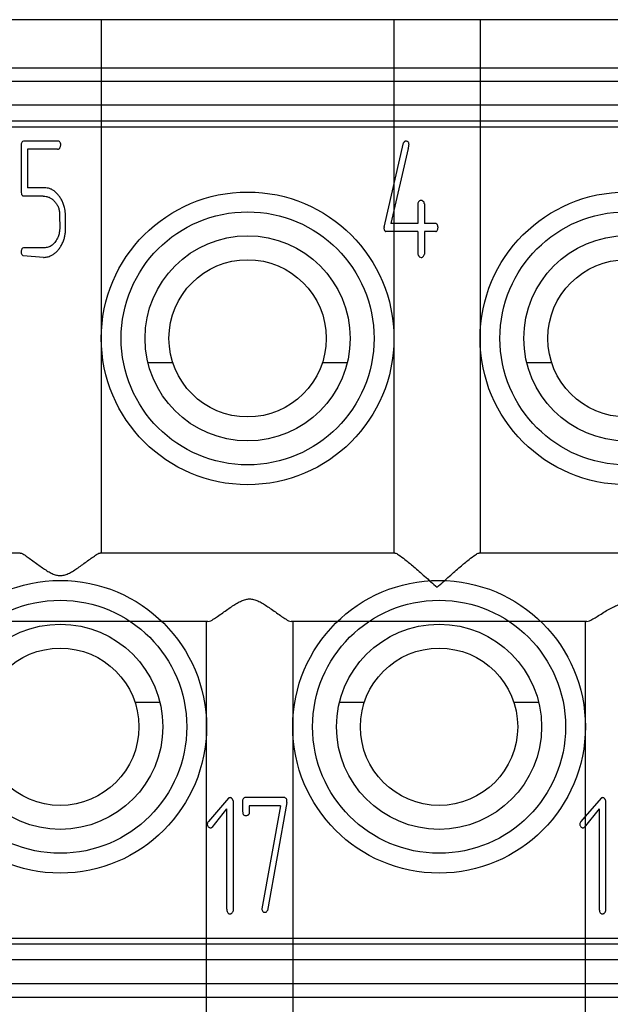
# Model space of a CAD drawing. Header units: millimetres. Extents: x 2423 to 7028, y 909 to 2460.
# Tile 20 of 60: x 5355.51 to 5359.82, y 2052.64 to 2059.84. Entities that reach past the tile are written whole.
import ezdxf

# ---------------------------------------------------------------- set-up
doc = ezdxf.new("R2010")
doc.units = ezdxf.units.MM

msp = doc.modelspace()

# ---------------------------------------------------------------- linework, layer by layer
for p, q in [((5366.9677, 2059.8371), (5330.8177, 2059.8371)), ((5356.1027, 2059.8371), (5356.1027, 2055.9371)), ((5358.2427, 2059.8371), (5358.2427, 2055.9371)), ((5358.8727, 2059.8371), (5358.8727, 2055.9371)), ((5332.6427, 2059.485), (5365.1427, 2059.485)), ((5332.6427, 2059.3871), (5365.1427, 2059.3871)), ((5365.3927, 2059.2121), (5332.3927, 2059.2121)), ((5365.5427, 2059.0947), (5332.2427, 2059.0947)), ((5332.2427, 2059.0545), (5365.5427, 2059.0545)), ((5355.5345, 2058.9489), (5355.5277, 2058.9465)), ((5355.7919, 2058.9489), (5355.5345, 2058.9489)), ((5358.1708, 2058.3196), (5358.3134, 2058.9358)), ((5355.5172, 2058.9297), (5355.5172, 2058.5763)), ((5355.5644, 2058.8899), (5355.5644, 2058.6065)), ((5355.7815, 2058.8899), (5355.5644, 2058.8899)), ((5358.3472, 2058.8947), (5358.2199, 2058.3468)), ((5355.5172, 2058.5763), (5355.519, 2058.5619)), ((5355.697, 2058.6065), (5355.5644, 2058.6065)), ((5355.678, 2058.5475), (5355.5336, 2058.5475)), ((5358.4178, 2058.4959), (5358.4178, 2058.3468)), ((5358.465, 2058.49), (5358.465, 2058.3468)), ((5358.1717, 2058.3236), (5358.1699, 2058.3092)), ((5358.4178, 2058.2878), (5358.1845, 2058.2878)), ((5358.4178, 2058.3468), (5358.2199, 2058.3468)), ((5358.4178, 2058.2878), (5358.4178, 2058.122)), ((5358.5495, 2058.3468), (5358.465, 2058.3468)), ((5358.465, 2058.2878), (5358.465, 2058.122)), ((5358.5486, 2058.2878), (5358.465, 2058.2878)), ((5355.5336, 2058.1697), (5355.5277, 2058.1657)), ((5355.6935, 2058.1697), (5355.5336, 2058.1697)), ((5355.6791, 2058.0989), (5355.5327, 2058.1107)), ((5358.4296, 2058.1028), (5358.4425, 2058.0989)), ((5356.6266, 2057.3271), (5356.4446, 2057.3271)), ((5357.9008, 2057.3271), (5357.7188, 2057.3271)), ((5359.3966, 2057.3271), (5359.2146, 2057.3271)), ((5355.5098, 2055.9371), (5353.3559, 2055.9371)), ((5358.2495, 2055.9371), (5356.0955, 2055.9371)), ((5361.0195, 2055.9371), (5358.8659, 2055.9371)), ((5356.883, 2055.4371), (5354.7212, 2055.4371)), ((5356.8727, 2052.3371), (5356.8727, 2055.4371)), ((5359.6535, 2055.4371), (5357.4923, 2055.4371)), ((5357.5027, 2055.4371), (5357.5027, 2052.3371)), ((5359.6427, 2052.3371), (5359.6427, 2055.4371)), ((5356.3488, 2054.8471), (5356.5308, 2054.8471)), ((5357.8446, 2054.8471), (5358.0266, 2054.8471)), ((5359.1188, 2054.8471), (5359.3008, 2054.8471)), ((5357.0338, 2054.1454), (5356.901, 2053.9914)), ((5357.0633, 2054.1343), (5357.0663, 2054.1223)), ((5357.0663, 2054.1223), (5357.0663, 2053.3183)), ((5357.1359, 2054.1308), (5357.1359, 2054.062)), ((5357.1533, 2054.1489), (5357.1465, 2054.1467)), ((5357.4453, 2054.1489), (5357.1533, 2054.1489)), ((5357.4597, 2054.1142), (5357.3171, 2053.3227)), ((5359.7574, 2054.1454), (5359.6246, 2053.9914)), ((5359.7869, 2054.1343), (5359.7898, 2054.1223)), ((5359.7898, 2054.1223), (5359.7898, 2053.3183)), ((5357.0191, 2054.0668), (5356.9112, 2053.9314)), ((5357.0191, 2054.0668), (5357.0191, 2053.348)), ((5357.1832, 2054.0899), (5357.1832, 2054.0308)), ((5357.4125, 2054.0899), (5357.1832, 2054.0899)), ((5357.4125, 2054.0899), (5357.2765, 2053.3369)), ((5359.7426, 2054.0668), (5359.6347, 2053.9314)), ((5359.7426, 2054.0668), (5359.7426, 2053.348)), ((5356.901, 2053.9914), (5356.8863, 2053.974)), ((5359.6246, 2053.9914), (5359.6098, 2053.974)), ((5365.033, 2053.1197), (5332.7524, 2053.1197)), ((5332.7524, 2053.0795), (5365.033, 2053.0795)), ((5364.9607, 2052.9621), (5332.8247, 2052.9621)), ((5365.3774, 2052.7871), (5332.408, 2052.7871)), ((5332.7364, 2052.6892), (5365.049, 2052.6892))]:
    msp.add_line(p, q)
for centre, radius in [((5357.1727, 2057.5071), 1.07), ((5359.9427, 2057.5071), 1.07), ((5357.1727, 2057.5071), 0.925), ((5359.9427, 2057.5071), 0.925), ((5357.1727, 2057.5071), 0.75), ((5359.9427, 2057.5071), 0.75), ((5357.1727, 2057.5071), 0.575), ((5359.9427, 2057.5071), 0.575), ((5355.8027, 2054.6671), 1.07), ((5358.5727, 2054.6671), 1.07), ((5355.8027, 2054.6671), 0.925), ((5358.5727, 2054.6671), 0.925), ((5355.8027, 2054.6671), 0.75), ((5358.5727, 2054.6671), 0.75), ((5355.8027, 2054.6671), 0.575), ((5358.5727, 2054.6671), 0.575)]:
    msp.add_circle(centre, radius)
for points, knots in [([(5355.5277, 2058.9465), (5355.5253, 2058.9442), (5355.5204, 2058.9395), (5355.5183, 2058.9331), (5355.5172, 2058.9297)], [0, 0, 0, 0, 0.481353, 1, 1, 1, 1]), ([(5355.8044, 2058.9341), (5355.8031, 2058.9372), (5355.8005, 2058.9434), (5355.7948, 2058.947), (5355.7919, 2058.9489)], [0, 0, 0, 0, 0.488508, 1, 1, 1, 1]), ([(5355.8062, 2058.9207), (5355.8063, 2058.9234), (5355.8064, 2058.928), (5355.805, 2058.9324), (5355.8044, 2058.9341)], [0, 0, 0, 0, 0.594176, 1, 1, 1, 1]), ([(5358.3278, 2058.9489), (5358.3265, 2058.9488), (5358.3236, 2058.9485), (5358.3201, 2058.9453), (5358.3163, 2058.9414), (5358.3144, 2058.9378), (5358.3134, 2058.9358)], [0, 0, 0, 0, 0.193362, 0.406833, 0.675762, 1, 1, 1, 1]), ([(5358.3529, 2058.9253), (5358.3527, 2058.9288), (5358.3524, 2058.9353), (5358.3471, 2058.9436), (5358.3383, 2058.9484), (5358.3316, 2058.9487), (5358.3278, 2058.9489)], [0, 0, 0, 0, 0.265355, 0.489144, 0.716058, 1, 1, 1, 1]), ([(5355.7815, 2058.8899), (5355.7836, 2058.89), (5355.7875, 2058.8901), (5355.7929, 2058.892), (5355.7974, 2058.8951), (5355.8019, 2058.9007), (5355.8054, 2058.9094), (5355.8059, 2058.9169), (5355.8062, 2058.9207)], [0, 0, 0, 0, 0.13727, 0.264348, 0.380416, 0.498171, 0.745136, 1, 1, 1, 1]), ([(5358.3472, 2058.8947), (5358.3481, 2058.8984), (5358.3497, 2058.9051), (5358.3512, 2058.914), (5358.3525, 2058.9204), (5358.3528, 2058.9239), (5358.3529, 2058.9253)], [0, 0, 0, 0, 0.370279, 0.659212, 0.869304, 1, 1, 1, 1]), ([(5355.8315, 2058.4724), (5355.8286, 2058.4815), (5355.8229, 2058.4993), (5355.8105, 2058.5243), (5355.7954, 2058.5471), (5355.7782, 2058.5675), (5355.7594, 2058.5847), (5355.7393, 2058.5972), (5355.7185, 2058.6052), (5355.7041, 2058.6061), (5355.697, 2058.6065)], [0, 0, 0, 0, 0.141089, 0.277362, 0.411722, 0.545707, 0.672989, 0.787683, 0.895323, 1, 1, 1, 1]), ([(5355.519, 2058.5619), (5355.5199, 2058.5601), (5355.5215, 2058.5566), (5355.5248, 2058.5522), (5355.529, 2058.5492), (5355.5321, 2058.5481), (5355.5336, 2058.5475)], [0, 0, 0, 0, 0.283765, 0.537602, 0.774029, 1, 1, 1, 1]), ([(5355.678, 2058.5475), (5355.6855, 2058.5471), (5355.7003, 2058.5464), (5355.7215, 2058.5388), (5355.7415, 2058.5271), (5355.7596, 2058.5111), (5355.7756, 2058.492), (5355.7874, 2058.4696), (5355.7957, 2058.4451), (5355.7975, 2058.4277), (5355.7985, 2058.4188)], [0, 0, 0, 0, 0.114921, 0.228526, 0.345545, 0.471852, 0.601186, 0.729943, 0.861328, 1, 1, 1, 1]), ([(5358.4425, 2058.5154), (5358.4397, 2058.5152), (5358.4343, 2058.5147), (5358.4267, 2058.511), (5358.4213, 2058.5042), (5358.419, 2058.4988), (5358.4178, 2058.4959)], [0, 0, 0, 0, 0.247905, 0.479174, 0.722434, 1, 1, 1, 1]), ([(5358.4543, 2058.5108), (5358.4528, 2058.5122), (5358.4494, 2058.5151), (5358.4449, 2058.5153), (5358.4425, 2058.5154)], [0, 0, 0, 0, 0.46831, 1, 1, 1, 1]), ([(5358.465, 2058.49), (5358.4649, 2058.4921), (5358.4645, 2058.4963), (5358.4628, 2058.5023), (5358.4591, 2058.5072), (5358.4559, 2058.5096), (5358.4543, 2058.5108)], [0, 0, 0, 0, 0.265564, 0.511114, 0.753872, 1, 1, 1, 1]), ([(5355.8418, 2058.3832), (5355.8418, 2058.3917), (5355.8417, 2058.4081), (5355.8395, 2058.4316), (5355.8367, 2058.4529), (5355.8332, 2058.4661), (5355.8315, 2058.4724)], [0, 0, 0, 0, 0.284466, 0.545287, 0.783139, 1, 1, 1, 1]), ([(5355.7985, 2058.4188), (5355.7982, 2058.4162), (5355.7975, 2058.41), (5355.7975, 2058.4037), (5355.7976, 2058.3999)], [0, 0, 0, 0, 0.403068, 1, 1, 1, 1]), ([(5355.7976, 2058.3999), (5355.7976, 2058.3951), (5355.7977, 2058.3835), (5355.7984, 2058.3683), (5355.7988, 2058.3549), (5355.7992, 2058.3457), (5355.7995, 2058.3381), (5355.7994, 2058.3335), (5355.7994, 2058.3315)], [0, 0, 0, 0, 0.21286, 0.509419, 0.665777, 0.800595, 0.911091, 1, 1, 1, 1]), ([(5355.84, 2058.3062), (5355.84, 2058.3086), (5355.84, 2058.3139), (5355.8402, 2058.3226), (5355.8406, 2058.333), (5355.8409, 2058.3446), (5355.8413, 2058.3562), (5355.8417, 2058.3667), (5355.8419, 2058.3755), (5355.8419, 2058.3808), (5355.8418, 2058.3832)], [0, 0, 0, 0, 0.091094, 0.206185, 0.340514, 0.498802, 0.65709, 0.793815, 0.908906, 1, 1, 1, 1]), ([(5355.7369, 2058.1126), (5355.7437, 2058.1163), (5355.7575, 2058.1239), (5355.7761, 2058.1398), (5355.7928, 2058.1595), (5355.8082, 2058.182), (5355.8211, 2058.207), (5355.8311, 2058.2334), (5355.8382, 2058.2607), (5355.84, 2058.2793), (5355.8409, 2058.2887)], [0, 0, 0, 0, 0.108612, 0.221601, 0.341812, 0.47139, 0.604889, 0.736326, 0.867472, 1, 1, 1, 1]), ([(5355.7994, 2058.3315), (5355.7993, 2058.3241), (5355.7992, 2058.3099), (5355.7973, 2058.2901), (5355.7947, 2058.2726), (5355.7914, 2058.2621), (5355.7898, 2058.2572)], [0, 0, 0, 0, 0.296593, 0.562371, 0.796025, 1, 1, 1, 1]), ([(5355.8409, 2058.2976), (5355.8406, 2058.2993), (5355.8401, 2058.3022), (5355.84, 2058.3051), (5355.84, 2058.3062)], [0, 0, 0, 0, 0.597843, 1, 1, 1, 1]), ([(5355.8409, 2058.2887), (5355.8407, 2058.2899), (5355.8401, 2058.2928), (5355.8406, 2058.2958), (5355.8409, 2058.2976)], [0, 0, 0, 0, 0.397506, 1, 1, 1, 1]), ([(5358.1699, 2058.3092), (5358.1703, 2058.3064), (5358.171, 2058.3015), (5358.1742, 2058.2949), (5358.1786, 2058.29), (5358.1825, 2058.2885), (5358.1845, 2058.2878)], [0, 0, 0, 0, 0.300717, 0.546281, 0.778328, 1, 1, 1, 1]), ([(5358.5486, 2058.2878), (5358.5509, 2058.2889), (5358.5567, 2058.2915), (5358.5602, 2058.2969), (5358.5623, 2058.3002)], [0, 0, 0, 0, 0.40525, 1, 1, 1, 1]), ([(5358.5632, 2058.3304), (5358.5624, 2058.3325), (5358.5609, 2058.3363), (5358.5579, 2058.3413), (5358.5541, 2058.345), (5358.551, 2058.3462), (5358.5495, 2058.3468)], [0, 0, 0, 0, 0.298251, 0.552254, 0.787877, 1, 1, 1, 1]), ([(5358.5623, 2058.3002), (5358.563, 2058.3029), (5358.5646, 2058.3083), (5358.5649, 2058.3138), (5358.565, 2058.3166)], [0, 0, 0, 0, 0.511842, 1, 1, 1, 1]), ([(5358.565, 2058.3166), (5358.5649, 2058.3182), (5358.5646, 2058.3228), (5358.5637, 2058.3274), (5358.5632, 2058.3304)], [0, 0, 0, 0, 0.344359, 1, 1, 1, 1]), ([(5355.7898, 2058.2572), (5355.7876, 2058.2512), (5355.7832, 2058.2394), (5355.7739, 2058.2232), (5355.7632, 2058.2081), (5355.7506, 2058.195), (5355.7372, 2058.1838), (5355.7231, 2058.1757), (5355.7084, 2058.1708), (5355.6985, 2058.1701), (5355.6935, 2058.1697)], [0, 0, 0, 0, 0.138593, 0.273311, 0.405474, 0.539827, 0.667249, 0.784043, 0.892324, 1, 1, 1, 1]), ([(5355.5277, 2058.1657), (5355.5261, 2058.1642), (5355.5228, 2058.1611), (5355.5194, 2058.1549), (5355.5177, 2058.1475), (5355.5174, 2058.1423), (5355.5172, 2058.1395)], [0, 0, 0, 0, 0.227965, 0.46001, 0.714471, 1, 1, 1, 1]), ([(5355.5172, 2058.1395), (5355.5173, 2058.1361), (5355.5175, 2058.1299), (5355.5206, 2058.1215), (5355.5255, 2058.1146), (5355.5303, 2058.112), (5355.5327, 2058.1107)], [0, 0, 0, 0, 0.288534, 0.537631, 0.765356, 1, 1, 1, 1]), ([(5355.6791, 2058.0989), (5355.684, 2058.0991), (5355.6936, 2058.0995), (5355.7082, 2058.1022), (5355.7227, 2058.1064), (5355.7321, 2058.1105), (5355.7369, 2058.1126)], [0, 0, 0, 0, 0.241238, 0.485829, 0.739784, 1, 1, 1, 1]), ([(5358.4178, 2058.122), (5358.4188, 2058.1196), (5358.4205, 2058.1153), (5358.424, 2058.11), (5358.4264, 2058.1055), (5358.4286, 2058.1036), (5358.4296, 2058.1028)], [0, 0, 0, 0, 0.33784, 0.610643, 0.833485, 1, 1, 1, 1]), ([(5358.4425, 2058.0989), (5358.4453, 2058.0992), (5358.4505, 2058.0997), (5358.4574, 2058.1046), (5358.4625, 2058.1122), (5358.4641, 2058.1185), (5358.465, 2058.122)], [0, 0, 0, 0, 0.230089, 0.446031, 0.695564, 1, 1, 1, 1]), ([(5355.5098, 2055.9371), (5355.5228, 2055.9371), (5355.5449, 2055.9204), (5355.5776, 2055.8992), (5355.6113, 2055.8739), (5355.6461, 2055.8484), (5355.6799, 2055.8244), (5355.7119, 2055.8036), (5355.7428, 2055.7866), (5355.7728, 2055.7752), (5355.7931, 2055.7724), (5355.8027, 2055.7724)], [0, 0, 0, 0, 0.1146, 0.223027, 0.352107, 0.483788, 0.605235, 0.717544, 0.821245, 0.915832, 1, 1, 1, 1]), ([(5355.8027, 2055.7724), (5355.8122, 2055.7724), (5355.8325, 2055.7752), (5355.8626, 2055.7866), (5355.8935, 2055.8036), (5355.9255, 2055.8244), (5355.9592, 2055.8484), (5355.994, 2055.8739), (5356.0277, 2055.8991), (5356.0604, 2055.9203), (5356.0826, 2055.9371), (5356.0955, 2055.9371)], [0, 0, 0, 0, 0.084169, 0.178803, 0.282498, 0.394836, 0.51616, 0.647658, 0.776784, 0.885287, 1, 1, 1, 1]), ([(5358.2495, 2055.9371), (5358.2592, 2055.9371), (5358.2852, 2055.9191), (5358.3299, 2055.8862), (5358.3933, 2055.8323), (5358.4709, 2055.7644), (5358.5273, 2055.7141), (5358.5577, 2055.6871)], [0, 0, 0, 0, 0.073316, 0.220615, 0.430985, 0.693963, 1, 1, 1, 1]), ([(5358.5577, 2055.6871), (5358.588, 2055.7141), (5358.6444, 2055.7644), (5358.7221, 2055.8323), (5358.7854, 2055.8862), (5358.8301, 2055.9191), (5358.8562, 2055.9371), (5358.8659, 2055.9371)], [0, 0, 0, 0, 0.305988, 0.568991, 0.779342, 0.926588, 1, 1, 1, 1]), ([(5356.883, 2055.4371), (5356.897, 2055.4371), (5356.9211, 2055.4533), (5356.9557, 2055.475), (5356.9908, 2055.5001), (5357.0268, 2055.5257), (5357.0616, 2055.5498), (5357.0946, 2055.5707), (5357.1264, 2055.5876), (5357.1572, 2055.599), (5357.1779, 2055.6018), (5357.1877, 2055.6018)], [0, 0, 0, 0, 0.120269, 0.229258, 0.35754, 0.488049, 0.608482, 0.719818, 0.822638, 0.916428, 1, 1, 1, 1]), ([(5357.1877, 2055.6018), (5357.1974, 2055.6018), (5357.2182, 2055.599), (5357.249, 2055.5876), (5357.2808, 2055.5706), (5357.3137, 2055.5497), (5357.3485, 2055.5257), (5357.3845, 2055.5002), (5357.4196, 2055.475), (5357.4542, 2055.4533), (5357.4783, 2055.4371), (5357.4923, 2055.4371)], [0, 0, 0, 0, 0.083589, 0.177451, 0.280295, 0.391677, 0.51203, 0.642373, 0.770607, 0.879616, 1, 1, 1, 1]), ([(5359.6535, 2055.4371), (5359.6665, 2055.4371), (5359.6893, 2055.4505), (5359.7228, 2055.4696), (5359.7582, 2055.4924), (5359.7964, 2055.516), (5359.8347, 2055.5376), (5359.8717, 2055.5547), (5359.9074, 2055.5658), (5359.9313, 2055.5684), (5359.9427, 2055.5684)], [0, 0, 0, 0, 0.121032, 0.231439, 0.366608, 0.512536, 0.651644, 0.777843, 0.893253, 1, 1, 1, 1]), ([(5357.0447, 2054.1489), (5357.0425, 2054.1488), (5357.0386, 2054.1486), (5357.0353, 2054.1464), (5357.0338, 2054.1454)], [0, 0, 0, 0, 0.545324, 1, 1, 1, 1]), ([(5357.0633, 2054.1343), (5357.0625, 2054.1366), (5357.061, 2054.1408), (5357.0564, 2054.1454), (5357.0509, 2054.1485), (5357.0468, 2054.1488), (5357.0447, 2054.1489)], [0, 0, 0, 0, 0.27916, 0.520292, 0.750713, 1, 1, 1, 1]), ([(5357.1465, 2054.1467), (5357.1441, 2054.1446), (5357.1392, 2054.1402), (5357.1371, 2054.134), (5357.1359, 2054.1308)], [0, 0, 0, 0, 0.486713, 1, 1, 1, 1]), ([(5357.4588, 2054.1345), (5357.4574, 2054.1376), (5357.4546, 2054.144), (5357.4485, 2054.1472), (5357.4453, 2054.1489)], [0, 0, 0, 0, 0.481677, 1, 1, 1, 1]), ([(5357.4597, 2054.1142), (5357.4597, 2054.1167), (5357.4597, 2054.1212), (5357.4596, 2054.1271), (5357.4592, 2054.1314), (5357.4589, 2054.1337), (5357.4588, 2054.1345)], [0, 0, 0, 0, 0.3719, 0.662306, 0.87172, 1, 1, 1, 1]), ([(5359.7682, 2054.1489), (5359.7661, 2054.1488), (5359.7621, 2054.1486), (5359.7589, 2054.1464), (5359.7574, 2054.1454)], [0, 0, 0, 0, 0.545324, 1, 1, 1, 1]), ([(5359.7869, 2054.1343), (5359.7861, 2054.1366), (5359.7845, 2054.1408), (5359.7799, 2054.1454), (5359.7745, 2054.1485), (5359.7704, 2054.1488), (5359.7682, 2054.1489)], [0, 0, 0, 0, 0.27916, 0.520292, 0.750713, 1, 1, 1, 1]), ([(5357.1359, 2054.062), (5357.136, 2054.0574), (5357.136, 2054.0491), (5357.1374, 2054.0381), (5357.1389, 2054.0295), (5357.1415, 2054.0254), (5357.1426, 2054.0237)], [0, 0, 0, 0, 0.350741, 0.633137, 0.845163, 1, 1, 1, 1]), ([(5356.8863, 2053.974), (5356.8837, 2053.9708), (5356.879, 2053.965), (5356.8779, 2053.9576), (5356.8774, 2053.9543)], [0, 0, 0, 0, 0.551921, 1, 1, 1, 1]), ([(5357.1426, 2054.0237), (5357.1461, 2054.022), (5357.1527, 2054.0189), (5357.16, 2054.0182), (5357.1634, 2054.0179)], [0, 0, 0, 0, 0.528884, 1, 1, 1, 1]), ([(5357.1634, 2054.0179), (5357.1659, 2054.0184), (5357.1705, 2054.0192), (5357.1765, 2054.0218), (5357.1811, 2054.0257), (5357.1825, 2054.0292), (5357.1832, 2054.0308)], [0, 0, 0, 0, 0.303191, 0.554726, 0.785039, 1, 1, 1, 1]), ([(5359.6098, 2053.974), (5359.6072, 2053.9708), (5359.6026, 2053.965), (5359.6014, 2053.9576), (5359.6009, 2053.9543)], [0, 0, 0, 0, 0.551921, 1, 1, 1, 1]), ([(5356.8774, 2053.9543), (5356.8775, 2053.9525), (5356.8778, 2053.9488), (5356.8795, 2053.9456), (5356.8804, 2053.944)], [0, 0, 0, 0, 0.497688, 1, 1, 1, 1]), ([(5356.8804, 2053.944), (5356.8818, 2053.9407), (5356.8843, 2053.9346), (5356.892, 2053.9296), (5356.8976, 2053.929), (5356.9, 2053.9279), (5356.9005, 2053.9277)], [0, 0, 0, 0, 0.387727, 0.71051, 0.948473, 1, 1, 1, 1]), ([(5356.9005, 2053.9277), (5356.9024, 2053.9279), (5356.9063, 2053.9282), (5356.9095, 2053.9303), (5356.9112, 2053.9314)], [0, 0, 0, 0, 0.504124, 1, 1, 1, 1]), ([(5359.6009, 2053.9543), (5359.6011, 2053.9525), (5359.6013, 2053.9488), (5359.603, 2053.9456), (5359.6039, 2053.944)], [0, 0, 0, 0, 0.497688, 1, 1, 1, 1]), ([(5359.6039, 2053.944), (5359.6053, 2053.9407), (5359.6079, 2053.9346), (5359.6155, 2053.9296), (5359.6212, 2053.929), (5359.6236, 2053.9279), (5359.624, 2053.9277)], [0, 0, 0, 0, 0.387727, 0.71051, 0.948473, 1, 1, 1, 1]), ([(5359.624, 2053.9277), (5359.626, 2053.9279), (5359.6299, 2053.9282), (5359.6331, 2053.9303), (5359.6347, 2053.9314)], [0, 0, 0, 0, 0.504124, 1, 1, 1, 1]), ([(5357.0191, 2053.348), (5357.0192, 2053.3419), (5357.0194, 2053.3312), (5357.0219, 2053.3172), (5357.0264, 2053.3066), (5357.0317, 2053.3029), (5357.034, 2053.3013)], [0, 0, 0, 0, 0.353853, 0.629664, 0.836093, 1, 1, 1, 1]), ([(5357.0556, 2053.3026), (5357.0584, 2053.3051), (5357.0634, 2053.3094), (5357.0654, 2053.3156), (5357.0663, 2053.3183)], [0, 0, 0, 0, 0.575373, 1, 1, 1, 1]), ([(5357.2765, 2053.3369), (5357.2769, 2053.333), (5357.2776, 2053.3253), (5357.282, 2053.3188), (5357.2842, 2053.3155)], [0, 0, 0, 0, 0.495401, 1, 1, 1, 1]), ([(5357.2842, 2053.3155), (5357.2853, 2053.3148), (5357.2875, 2053.3131), (5357.2922, 2053.3118), (5357.2979, 2053.3109), (5357.3022, 2053.3108), (5357.3045, 2053.3107)], [0, 0, 0, 0, 0.176074, 0.396058, 0.669108, 1, 1, 1, 1]), ([(5357.3045, 2053.3107), (5357.3067, 2053.3117), (5357.3121, 2053.3143), (5357.3152, 2053.3196), (5357.3171, 2053.3227)], [0, 0, 0, 0, 0.39715, 1, 1, 1, 1]), ([(5359.7426, 2053.348), (5359.7427, 2053.3419), (5359.743, 2053.3312), (5359.7455, 2053.3172), (5359.75, 2053.3066), (5359.7552, 2053.3029), (5359.7575, 2053.3013)], [0, 0, 0, 0, 0.353853, 0.629664, 0.836093, 1, 1, 1, 1]), ([(5359.7791, 2053.3026), (5359.782, 2053.3051), (5359.7869, 2053.3094), (5359.789, 2053.3156), (5359.7898, 2053.3183)], [0, 0, 0, 0, 0.575373, 1, 1, 1, 1]), ([(5357.034, 2053.3013), (5357.0353, 2053.3006), (5357.0377, 2053.2993), (5357.0404, 2053.299), (5357.0416, 2053.2989)], [0, 0, 0, 0, 0.556803, 1, 1, 1, 1]), ([(5357.0416, 2053.2989), (5357.0441, 2053.299), (5357.049, 2053.2993), (5357.0534, 2053.3015), (5357.0556, 2053.3026)], [0, 0, 0, 0, 0.508267, 1, 1, 1, 1]), ([(5359.7575, 2053.3013), (5359.7589, 2053.3006), (5359.7612, 2053.2993), (5359.7639, 2053.299), (5359.7651, 2053.2989)], [0, 0, 0, 0, 0.556803, 1, 1, 1, 1]), ([(5359.7651, 2053.2989), (5359.7676, 2053.299), (5359.7725, 2053.2993), (5359.777, 2053.3015), (5359.7791, 2053.3026)], [0, 0, 0, 0, 0.508267, 1, 1, 1, 1])]:
    msp.add_open_spline(points, degree=3, knots=knots)

doc.saveas('drawing.dxf')
